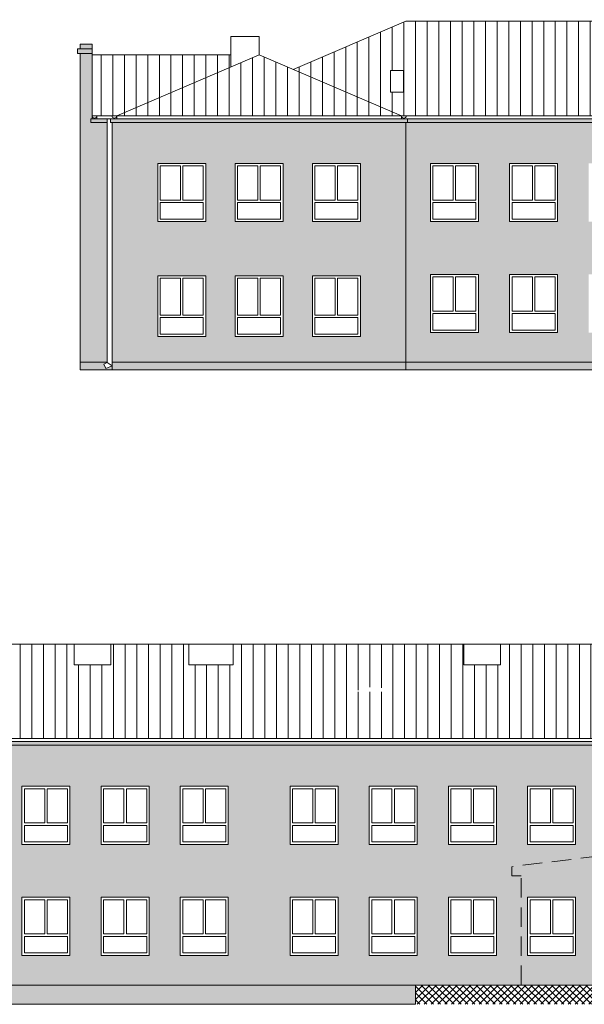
# Model space of a CAD drawing. Header units: centimetres. Extents: x -169503 to -110243, y -22061 to 11368.
# Tile 4 of 37: x -154621 to -152774, y -11557 to -8338. Entities that reach past the tile are written whole.
import ezdxf

# ---------------------------------------------------------------- set-up
doc = ezdxf.new("R2010")
doc.units = ezdxf.units.CM
doc.header["$LTSCALE"] = 10
doc.linetypes.add('UKRYTE', pattern=[9.525, 6.35, -3.175])
for name, color, linetype, lineweight in [('_OKNA', 250, 'Continuous', 15), ('_SC', 250, 'Continuous', 15), ('_WID', 250, 'Continuous', 15)]:
    doc.layers.add(name, color=color, linetype=linetype, lineweight=lineweight)
doc.layers.add('kolor 1', color=250, linetype='Continuous')
doc.layers.add('kolor 2', color=250, linetype='Continuous')

msp = doc.modelspace()

# ---------------------------------------------------------------- hatches: boundary and pattern name
at = {"layer": '_OKNA'}
h = msp.add_hatch(dxfattribs=at)
h.set_pattern_fill('ANSI31', color=256, scale=12, angle=45)
h.set_pattern_definition([(90, (12561.43, -9000.078), (-38.1, 7e-15), [])])
h.paths.add_polyline_path([(-153929.9, -8452.66), (-154383.4, -8452.66), (-154383.4, -8651.61), (-154368.4, -8651.61), (-154303.4, -8651.61), (-153929.9, -8491.98)])
h.paths.add_polyline_path([(-153837.9, -8452.66), (-154303.4, -8651.61), (-153372.4, -8651.61)])
h.paths.add_polyline_path([(-151312.4, -8342.82), (-151939.9, -8342.82), (-151939.9, -8410.44), (-152012.4, -8410.44), (-152012.4, -8342.82), (-152157.4, -8342.82), (-152157.4, -8410.44), (-152277.4, -8410.44), (-152277.4, -8342.82), (-153357.4, -8342.82), (-153726.15, -8500.42), (-153372.4, -8651.61), (-153356.4, -8651.61), (-151312.4, -8651.61)])
edge = h.paths.add_edge_path(flags=16)
edge.add_line((-152552.4, -8543.14), (-152672.4, -8543.14))
edge.add_arc((-152612.4, -8717.92), 184.8, 71.05359, 108.94641, ccw=False)
h.paths.add_polyline_path([(-153365.9, -8574.83), (-153407.9, -8574.83), (-153407.9, -8504.2), (-153365.9, -8504.2)], flags=16)
h = msp.add_hatch(dxfattribs=at)
h.set_pattern_fill('ANSI31', color=256, scale=12, angle=45)
h.set_pattern_definition([(90, (-7476.78, -11036.445), (-38.1, 7e-15), [])])
h.paths.add_polyline_path([(-151696.53, -10489.03), (-152150.03, -10489.03), (-152150.03, -10528.35), (-151776.53, -10687.98), (-151696.53, -10687.98)])
h.paths.add_polyline_path([(-152150.03, -10528.35), (-152242.03, -10489.03), (-152707.53, -10687.98), (-151776.53, -10687.98)])
h.paths.add_polyline_path([(-152722.53, -10379.18), (-153047.53, -10379.18), (-153047.53, -10446.81), (-153167.53, -10446.81), (-153167.53, -10379.18), (-153922.53, -10379.18), (-153922.53, -10446.81), (-154067.53, -10446.81), (-154067.53, -10379.18), (-154322.53, -10379.18), (-154322.53, -10446.81), (-154442.53, -10446.81), (-154442.53, -10379.18), (-154767.53, -10379.18), (-154767.53, -10687.98), (-152707.53, -10687.98), (-152353.77, -10536.79)])
h.paths.add_polyline_path([(-152672.03, -10540.56), (-152672.03, -10611.2), (-152714.03, -10611.2), (-152714.03, -10540.56)], flags=16)
edge = h.paths.add_edge_path(flags=16)
edge.add_line((-153404.51, -10535.07), (-153524.51, -10535.07))
edge.add_arc((-153464.51, -10642.66), 123.19, 60.85218, 119.14782, ccw=False)
h = msp.add_hatch(dxfattribs=at)
h.set_pattern_fill('ANSI37', color=256, scale=5)
h.set_pattern_definition([(45, (-7476.78, -11036.445), (-11.2253202, 11.2253202), []), (135, (-7476.78, -11036.445), (-11.2253202, -11.2253202), [])])
h.paths.add_polyline_path([(-152322.53, -11208.98), (-152163.53, -11208.98), (-152163.53, -11178.98), (-152416.53, -11033.98), (-152722.53, -11071.59), (-152722.53, -11493.98), (-153326.53, -11493.98), (-153326.53, -11556.98), (-151962.53, -11556.98), (-151962.53, -11541.98), (-151997.53, -11541.98), (-151997.53, -11525.98), (-152032.53, -11525.98), (-152032.53, -11509.98), (-152067.53, -11509.98), (-152067.53, -11493.98), (-152322.53, -11493.98)])
at = {"layer": 'kolor 1'}
h = msp.add_hatch(color=256, dxfattribs=at)
h.dxf.hatch_style = 1
h.paths.add_polyline_path([(-154383.4, -8417.61), (-154423.4, -8417.61), (-154423.4, -8432.61), (-154383.4, -8432.61)])
h.paths.add_polyline_path([(-154383.4, -8432.61), (-154423.4, -8432.61), (-154432.4, -8432.61), (-154432.4, -8447.61), (-154383.4, -8447.61)])
h.paths.add_polyline_path([(-154383.4, -8447.61), (-154423.4, -8447.61), (-154423.4, -9457.61), (-154334.4, -9457.61), (-154334.4, -8673.61), (-154388.4, -8673.61), (-154388.4, -8661.61), (-154383.4, -8661.61), (-154383.4, -8655.49, -0.1270167), (-154384.4, -8651.61), (-154383.4, -8651.61)])
h.paths.add_polyline_path([(-154334.4, -8661.61), (-154388.4, -8661.61), (-154388.4, -8673.61), (-154334.4, -8673.61)], flags=17)
h.paths.add_polyline_path([(-153352.4, -8661.61), (-154323.4, -8661.61), (-154323.4, -8673.61), (-153352.4, -8673.61)])
h.paths.add_polyline_path([(-153357.4, -8673.61), (-154318.4, -8673.61), (-154318.4, -9457.61), (-153357.4, -9457.61)])
h.paths.add_polyline_path([(-154169.4, -8807.61), (-154012.4, -8807.61), (-154012.4, -8997.61), (-154169.4, -8997.61)], flags=16)
h.paths.add_polyline_path([(-153916.4, -8807.61), (-153759.4, -8807.61), (-153759.4, -8997.61), (-153916.4, -8997.61)], flags=16)
h.paths.add_polyline_path([(-154169.4, -9174.61), (-154012.4, -9174.61), (-154012.4, -9373.61), (-154169.4, -9373.61)], flags=16)
h.paths.add_polyline_path([(-153916.4, -9174.61), (-153759.4, -9174.61), (-153759.4, -9373.61), (-153916.4, -9373.61)], flags=16)
h.paths.add_polyline_path([(-153663.4, -8807.61), (-153506.4, -8807.61), (-153506.4, -8997.61), (-153663.4, -8997.61)], flags=16)
h.paths.add_polyline_path([(-153663.4, -9174.61), (-153506.4, -9174.61), (-153506.4, -9373.61), (-153663.4, -9373.61)], flags=16)
h.paths.add_polyline_path([(-151336.13, -8673.61), (-153357.4, -8673.61), (-153357.4, -9457.61), (-151523.4, -9457.61), (-151523.4, -9282.61), (-151403.4, -9282.61), (-151403.4, -9457.61), (-151336.13, -9457.61)])
h.paths.add_polyline_path([(-153120.4, -8807.61), (-153120.4, -8997.61), (-153277.4, -8997.61), (-153277.4, -8807.61)], flags=16)
h.paths.add_polyline_path([(-153018.4, -8807.61), (-152861.4, -8807.61), (-152861.4, -8997.61), (-153018.4, -8997.61)], flags=16)
h.paths.add_polyline_path([(-152759.4, -8807.61), (-152602.4, -8807.61), (-152602.4, -8997.61), (-152759.4, -8997.61)], flags=16)
h.paths.add_polyline_path([(-153120.4, -9170.61), (-153120.4, -9360.61), (-153277.4, -9360.61), (-153277.4, -9170.61)], flags=16)
h.paths.add_polyline_path([(-153018.4, -9170.61), (-152861.4, -9170.61), (-152861.4, -9360.61), (-153018.4, -9360.61)], flags=16)
h.paths.add_polyline_path([(-152759.4, -9170.61), (-152602.4, -9170.61), (-152602.4, -9360.61), (-152759.4, -9360.61)], flags=16)
h.paths.add_polyline_path([(-152400.4, -8807.61), (-152243.4, -8807.61), (-152243.4, -8997.61), (-152400.4, -8997.61)], flags=16)
h.paths.add_polyline_path([(-152400.4, -9170.61), (-152243.4, -9170.61), (-152243.4, -9360.61), (-152400.4, -9360.61)], flags=16)
h.paths.add_polyline_path([(-152141.4, -8807.61), (-151984.4, -8807.61), (-151984.4, -8997.61), (-152141.4, -8997.61)], flags=16)
h.paths.add_polyline_path([(-152141.4, -9170.61), (-151984.4, -9170.61), (-151984.4, -9360.61), (-152141.4, -9360.61)], flags=16)
h.paths.add_polyline_path([(-151882.4, -8807.61), (-151725.4, -8807.61), (-151725.4, -8997.61), (-151882.4, -8997.61)], flags=16)
h.paths.add_polyline_path([(-151882.4, -9170.61), (-151725.4, -9170.61), (-151725.4, -9360.61), (-151882.4, -9360.61)], flags=16)
h.paths.add_polyline_path([(-151519.4, -8807.61), (-151407.4, -8807.61), (-151407.4, -8867.61), (-151519.4, -8867.61)], flags=16)
h.paths.add_polyline_path([(-151519.4, -8945.61), (-151407.4, -8945.61), (-151407.4, -9160.61), (-151519.4, -9160.61)], flags=16)
h.paths.add_polyline_path([(-151553.4, -9202.61), (-151373.4, -9202.61), (-151373.4, -9222.61), (-151553.4, -9222.61)], flags=16)
h.paths.add_polyline_path([(-151336.13, -8661.61), (-153352.4, -8661.61), (-153352.4, -8673.61), (-151336.13, -8673.61)])
h.paths.add_polyline_path([(-151282.4, -8673.61), (-151320.13, -8673.61), (-151320.13, -9457.61), (-151282.4, -9457.61)])
h.paths.add_polyline_path([(-151282.4, -8661.61), (-151320.13, -8661.61), (-151320.13, -8673.61), (-151282.4, -8673.61), (-151282.4, -8672.61)])
h.paths.add_polyline_path([(-151282.4, -8524.61), (-151312.4, -8524.61), (-151312.4, -8651.61), (-151282.4, -8651.61)])
h.paths.add_polyline_path([(-151273.4, -8509.61), (-151312.4, -8509.61), (-151312.4, -8524.61), (-151282.4, -8524.61), (-151273.4, -8524.61)])
h.paths.add_polyline_path([(-151282.4, -8494.61), (-151312.4, -8494.61), (-151312.4, -8509.61), (-151282.4, -8509.61)])
h.paths.add_polyline_path([(-151282.4, -8367.61), (-151312.4, -8367.61), (-151312.4, -8494.61), (-151282.4, -8494.61)])
h.paths.add_polyline_path([(-151273.4, -8352.61), (-151312.4, -8352.61), (-151312.4, -8367.61), (-151282.4, -8367.61), (-151273.4, -8367.61)])
h.paths.add_polyline_path([(-151282.4, -8337.61), (-151312.4, -8337.61), (-151312.4, -8352.61), (-151282.4, -8352.61)])
h = msp.add_hatch(color=256, dxfattribs=at)
h.dxf.hatch_style = 1
h.paths.add_polyline_path([(-152738.53, -10697.98), (-154740.93, -10697.98), (-154740.93, -10709.98), (-152738.53, -10709.98)])
h.paths.add_polyline_path([(-152738.53, -10709.98), (-154740.93, -10709.98), (-154740.93, -11493.98), (-153326.53, -11493.98), (-152980.53, -11493.98), (-152980.53, -11136.98), (-153010.53, -11136.98), (-153010.53, -11106.98), (-152738.53, -11073.55)])
h.paths.add_polyline_path([(-154613.53, -10843.98), (-154456.53, -10843.98), (-154456.53, -11033.98), (-154613.53, -11033.98)], flags=16)
h.paths.add_polyline_path([(-154354.53, -10843.98), (-154197.53, -10843.98), (-154197.53, -11033.98), (-154354.53, -11033.98)], flags=16)
h.paths.add_polyline_path([(-154613.53, -11206.98), (-154456.53, -11206.98), (-154456.53, -11396.98), (-154613.53, -11396.98)], flags=16)
h.paths.add_polyline_path([(-154354.53, -11206.98), (-154197.53, -11206.98), (-154197.53, -11396.98), (-154354.53, -11396.98)], flags=16)
h.paths.add_polyline_path([(-154095.53, -10843.98), (-153938.53, -10843.98), (-153938.53, -11033.98), (-154095.53, -11033.98)], flags=16)
h.paths.add_polyline_path([(-154095.53, -11206.98), (-153938.53, -11206.98), (-153938.53, -11396.98), (-154095.53, -11396.98)], flags=16)
h.paths.add_polyline_path([(-153736.53, -10843.98), (-153579.53, -10843.98), (-153579.53, -11033.98), (-153736.53, -11033.98)], flags=16)
h.paths.add_polyline_path([(-153736.53, -11206.98), (-153579.53, -11206.98), (-153579.53, -11396.98), (-153736.53, -11396.98)], flags=16)
h.paths.add_polyline_path([(-153477.53, -10843.98), (-153320.53, -10843.98), (-153320.53, -11033.98), (-153477.53, -11033.98)], flags=16)
h.paths.add_polyline_path([(-153477.53, -11206.98), (-153320.53, -11206.98), (-153320.53, -11396.98), (-153477.53, -11396.98)], flags=16)
h.paths.add_polyline_path([(-153218.53, -10843.98), (-153061.53, -10843.98), (-153061.53, -11033.98), (-153218.53, -11033.98)], flags=16)
h.paths.add_polyline_path([(-153218.53, -11206.98), (-153061.53, -11206.98), (-153061.53, -11396.98), (-153218.53, -11396.98)], flags=16)
h.paths.add_polyline_path([(-152959.53, -10843.98), (-152802.53, -10843.98), (-152802.53, -11033.98), (-152959.53, -11033.98)], flags=16)
h.paths.add_polyline_path([(-152738.53, -11073.55), (-153010.53, -11106.98), (-153010.53, -11136.98), (-152980.53, -11136.98), (-152980.53, -11493.98), (-152738.53, -11493.98)])
h.paths.add_polyline_path([(-152802.53, -11206.98), (-152802.53, -11396.98), (-152959.53, -11396.98), (-152959.53, -11206.98)], flags=16)
at = {"layer": 'kolor 2'}
h = msp.add_hatch(color=256, dxfattribs=at)
h.dxf.hatch_style = 1
h.paths.add_polyline_path([(-154318.4, -9468.86), (-154338.72, -9478.46), (-154345.56, -9464), (-154334.4, -9458.72), (-154334.4, -9457.61), (-154423.4, -9457.61), (-154423.4, -9482.61), (-154318.4, -9482.61)])
h.paths.add_polyline_path([(-153357.4, -9457.61), (-154318.4, -9457.61), (-154318.4, -9482.61), (-153357.4, -9482.61)])
h = msp.add_hatch(color=256, dxfattribs=at)
h.dxf.hatch_style = 1
h.paths.add_polyline_path([(-151523.4, -9457.61), (-153357.4, -9457.61), (-153357.4, -9482.61), (-151523.4, -9482.61)])
h.paths.add_polyline_path([(-151336.13, -9457.61), (-151403.4, -9457.61), (-151403.4, -9482.61), (-151328.13, -9480.78, -0.4142136), (-151336.13, -9472.78)])
h.paths.add_polyline_path([(-151282.4, -9457.61), (-151320.13, -9457.61), (-151320.13, -9472.78, -0.4142136), (-151328.13, -9480.78), (-151282.4, -9480.94)])
h = msp.add_hatch(color=256, dxfattribs=at)
h.dxf.hatch_style = 1
h.paths.add_polyline_path([(-153326.53, -11493.98), (-154740.93, -11493.98), (-154740.93, -11539.93, -1), (-154756.93, -11539.93), (-154756.93, -11493.98), (-154797.53, -11493.98), (-154797.53, -11544.98), (-154797.53, -11556.98), (-153326.53, -11556.98)])

# ---------------------------------------------------------------- linework, layer by layer
at = {"layer": '_OKNA'}
for points in [[(-154161.4, -8927.61), (-154094.9, -8927.61), (-154094.9, -8815.61), (-154161.4, -8815.61)], [(-154020.4, -8927.61), (-154086.9, -8927.61), (-154086.9, -8815.61), (-154020.4, -8815.61)], [(-153908.4, -8927.61), (-153841.9, -8927.61), (-153841.9, -8815.61), (-153908.4, -8815.61)], [(-153767.4, -8927.61), (-153833.9, -8927.61), (-153833.9, -8815.61), (-153767.4, -8815.61)], [(-153655.4, -8927.61), (-153588.9, -8927.61), (-153588.9, -8815.61), (-153655.4, -8815.61)], [(-153514.4, -8927.61), (-153580.9, -8927.61), (-153580.9, -8815.61), (-153514.4, -8815.61)], [(-153269.4, -8927.61), (-153202.9, -8927.61), (-153202.9, -8815.61), (-153269.4, -8815.61)], [(-153128.4, -8927.61), (-153194.9, -8927.61), (-153194.9, -8815.61), (-153128.4, -8815.61)], [(-153010.4, -8927.61), (-152943.9, -8927.61), (-152943.9, -8815.61), (-153010.4, -8815.61)], [(-152869.4, -8927.61), (-152935.9, -8927.61), (-152935.9, -8815.61), (-152869.4, -8815.61)], [(-154161.4, -8989.61), (-154020.4, -8989.61), (-154020.4, -8935.61), (-154161.4, -8935.61)], [(-153908.4, -8989.61), (-153767.4, -8989.61), (-153767.4, -8935.61), (-153908.4, -8935.61)], [(-153655.4, -8989.61), (-153514.4, -8989.61), (-153514.4, -8935.61), (-153655.4, -8935.61)], [(-153269.4, -8989.61), (-153128.4, -8989.61), (-153128.4, -8935.61), (-153269.4, -8935.61)], [(-153010.4, -8989.61), (-152869.4, -8989.61), (-152869.4, -8935.61), (-153010.4, -8935.61)], [(-154161.4, -9303.61), (-154094.9, -9303.61), (-154094.9, -9182.61), (-154161.4, -9182.61)], [(-154020.4, -9303.61), (-154086.9, -9303.61), (-154086.9, -9182.61), (-154020.4, -9182.61)], [(-153908.4, -9303.61), (-153841.9, -9303.61), (-153841.9, -9182.61), (-153908.4, -9182.61)], [(-153767.4, -9303.61), (-153833.9, -9303.61), (-153833.9, -9182.61), (-153767.4, -9182.61)], [(-153655.4, -9303.61), (-153588.9, -9303.61), (-153588.9, -9182.61), (-153655.4, -9182.61)], [(-153514.4, -9303.61), (-153580.9, -9303.61), (-153580.9, -9182.61), (-153514.4, -9182.61)], [(-153269.4, -9290.61), (-153202.9, -9290.61), (-153202.9, -9178.61), (-153269.4, -9178.61)], [(-153128.4, -9290.61), (-153194.9, -9290.61), (-153194.9, -9178.61), (-153128.4, -9178.61)], [(-153010.4, -9290.61), (-152943.9, -9290.61), (-152943.9, -9178.61), (-153010.4, -9178.61)], [(-152869.4, -9290.61), (-152935.9, -9290.61), (-152935.9, -9178.61), (-152869.4, -9178.61)], [(-153269.4, -9352.61), (-153128.4, -9352.61), (-153128.4, -9298.61), (-153269.4, -9298.61)], [(-153010.4, -9352.61), (-152869.4, -9352.61), (-152869.4, -9298.61), (-153010.4, -9298.61)], [(-154161.4, -9365.61), (-154020.4, -9365.61), (-154020.4, -9311.61), (-154161.4, -9311.61)], [(-153908.4, -9365.61), (-153767.4, -9365.61), (-153767.4, -9311.61), (-153908.4, -9311.61)], [(-153655.4, -9365.61), (-153514.4, -9365.61), (-153514.4, -9311.61), (-153655.4, -9311.61)], [(-154605.53, -10963.98), (-154539.03, -10963.98), (-154539.03, -10851.98), (-154605.53, -10851.98)], [(-154464.53, -10963.98), (-154531.03, -10963.98), (-154531.03, -10851.98), (-154464.53, -10851.98)], [(-154346.53, -10963.98), (-154280.03, -10963.98), (-154280.03, -10851.98), (-154346.53, -10851.98)], [(-154205.53, -10963.98), (-154272.03, -10963.98), (-154272.03, -10851.98), (-154205.53, -10851.98)], [(-154087.53, -10963.98), (-154021.03, -10963.98), (-154021.03, -10851.98), (-154087.53, -10851.98)], [(-153946.53, -10963.98), (-154013.03, -10963.98), (-154013.03, -10851.98), (-153946.53, -10851.98)], [(-153728.53, -10963.98), (-153662.03, -10963.98), (-153662.03, -10851.98), (-153728.53, -10851.98)], [(-153587.53, -10963.98), (-153654.03, -10963.98), (-153654.03, -10851.98), (-153587.53, -10851.98)], [(-153469.53, -10963.98), (-153403.03, -10963.98), (-153403.03, -10851.98), (-153469.53, -10851.98)], [(-153328.53, -10963.98), (-153395.03, -10963.98), (-153395.03, -10851.98), (-153328.53, -10851.98)], [(-153210.53, -10963.98), (-153144.03, -10963.98), (-153144.03, -10851.98), (-153210.53, -10851.98)], [(-153069.53, -10963.98), (-153136.03, -10963.98), (-153136.03, -10851.98), (-153069.53, -10851.98)], [(-152951.53, -10963.98), (-152885.03, -10963.98), (-152885.03, -10851.98), (-152951.53, -10851.98)], [(-152810.53, -10963.98), (-152877.03, -10963.98), (-152877.03, -10851.98), (-152810.53, -10851.98)], [(-154605.53, -11025.98), (-154464.53, -11025.98), (-154464.53, -10971.98), (-154605.53, -10971.98)], [(-154346.53, -11025.98), (-154205.53, -11025.98), (-154205.53, -10971.98), (-154346.53, -10971.98)], [(-154087.53, -11025.98), (-153946.53, -11025.98), (-153946.53, -10971.98), (-154087.53, -10971.98)], [(-153728.53, -11025.98), (-153587.53, -11025.98), (-153587.53, -10971.98), (-153728.53, -10971.98)], [(-153469.53, -11025.98), (-153328.53, -11025.98), (-153328.53, -10971.98), (-153469.53, -10971.98)], [(-153210.53, -11025.98), (-153069.53, -11025.98), (-153069.53, -10971.98), (-153210.53, -10971.98)], [(-152951.53, -11025.98), (-152810.53, -11025.98), (-152810.53, -10971.98), (-152951.53, -10971.98)], [(-154605.53, -11326.98), (-154539.03, -11326.98), (-154539.03, -11214.98), (-154605.53, -11214.98)], [(-154464.53, -11326.98), (-154531.03, -11326.98), (-154531.03, -11214.98), (-154464.53, -11214.98)], [(-154346.53, -11326.98), (-154280.03, -11326.98), (-154280.03, -11214.98), (-154346.53, -11214.98)], [(-154205.53, -11326.98), (-154272.03, -11326.98), (-154272.03, -11214.98), (-154205.53, -11214.98)], [(-154087.53, -11326.98), (-154021.03, -11326.98), (-154021.03, -11214.98), (-154087.53, -11214.98)], [(-153946.53, -11326.98), (-154013.03, -11326.98), (-154013.03, -11214.98), (-153946.53, -11214.98)], [(-153728.53, -11326.98), (-153662.03, -11326.98), (-153662.03, -11214.98), (-153728.53, -11214.98)], [(-153587.53, -11326.98), (-153654.03, -11326.98), (-153654.03, -11214.98), (-153587.53, -11214.98)], [(-153469.53, -11326.98), (-153403.03, -11326.98), (-153403.03, -11214.98), (-153469.53, -11214.98)], [(-153328.53, -11326.98), (-153395.03, -11326.98), (-153395.03, -11214.98), (-153328.53, -11214.98)], [(-153210.53, -11326.98), (-153144.03, -11326.98), (-153144.03, -11214.98), (-153210.53, -11214.98)], [(-153069.53, -11326.98), (-153136.03, -11326.98), (-153136.03, -11214.98), (-153069.53, -11214.98)], [(-152951.53, -11326.98), (-152885.03, -11326.98), (-152885.03, -11214.98), (-152951.53, -11214.98)], [(-152810.53, -11326.98), (-152877.03, -11326.98), (-152877.03, -11214.98), (-152810.53, -11214.98)], [(-154605.53, -11388.98), (-154464.53, -11388.98), (-154464.53, -11334.98), (-154605.53, -11334.98)], [(-154346.53, -11388.98), (-154205.53, -11388.98), (-154205.53, -11334.98), (-154346.53, -11334.98)], [(-154087.53, -11388.98), (-153946.53, -11388.98), (-153946.53, -11334.98), (-154087.53, -11334.98)], [(-153728.53, -11388.98), (-153587.53, -11388.98), (-153587.53, -11334.98), (-153728.53, -11334.98)], [(-153469.53, -11388.98), (-153328.53, -11388.98), (-153328.53, -11334.98), (-153469.53, -11334.98)], [(-153210.53, -11388.98), (-153069.53, -11388.98), (-153069.53, -11334.98), (-153210.53, -11334.98)], [(-152951.53, -11388.98), (-152810.53, -11388.98), (-152810.53, -11334.98), (-152951.53, -11334.98)]]:
    msp.add_lwpolyline(points, close=True, dxfattribs=at)
at = {"layer": '_SC'}
for p, q in [((-154423.4, -9482.61), (-150779.4, -9482.61)), ((-153326.53, -11493.98), (-152722.53, -11493.98)), ((-153326.53, -11493.98), (-153326.53, -11556.98)), ((-154797.53, -11556.98), (-153326.53, -11556.98))]:
    msp.add_line(p, q, dxfattribs=at)
at = {"layer": '_WID'}
for p, q in [((-153726.15, -8500.42), (-153357.4, -8342.82)), ((-153357.4, -8342.82), (-151312.4, -8342.82)), ((-154432.4, -8432.61), (-154383.4, -8432.61)), ((-154432.4, -8432.61), (-154432.4, -8447.61)), ((-154423.4, -8417.61), (-154423.4, -8432.61)), ((-154423.4, -8432.61), (-154423.4, -8417.61)), ((-154423.4, -8417.61), (-154383.4, -8417.61)), ((-154383.4, -8417.61), (-154383.4, -8661.61)), ((-154432.4, -8447.61), (-154383.4, -8447.61)), ((-154423.4, -8447.61), (-154423.4, -9482.61)), ((-153929.9, -8452.66), (-154383.4, -8452.66)), ((-154303.4, -8651.61), (-153837.9, -8452.66)), ((-153372.4, -8651.61), (-153837.9, -8452.66)), ((-154368.4, -8651.61), (-154384.4, -8651.61)), ((-154383.4, -8651.61), (-151282.4, -8651.61)), ((-154368.4, -8661.61), (-154368.4, -8651.61)), ((-154303.4, -8651.61), (-154319.4, -8651.61)), ((-154303.4, -8661.61), (-154303.4, -8651.61)), ((-153372.4, -8661.61), (-153372.4, -8651.61)), ((-153372.4, -8651.61), (-153356.4, -8651.61)), ((-154388.4, -8661.61), (-154388.4, -8673.61)), ((-154388.4, -8661.61), (-151282.4, -8661.61)), ((-154388.4, -8673.61), (-154334.4, -8673.61)), ((-154334.4, -8661.61), (-154334.4, -9458.72)), ((-154323.4, -8661.61), (-154323.4, -8673.61)), ((-154323.4, -8673.61), (-151336.13, -8673.61)), ((-154318.4, -8673.61), (-154318.4, -9482.61)), ((-153357.4, -8673.61), (-153357.4, -9482.61)), ((-153352.4, -8661.61), (-153352.4, -8673.61)), ((-154423.4, -9457.61), (-154334.4, -9457.61)), ((-154345.56, -9464), (-154334.4, -9458.72)), ((-154345.56, -9464), (-154338.72, -9478.46)), ((-154334.4, -9458.72), (-154318.4, -9468.86)), ((-154318.4, -9457.61), (-151523.4, -9457.61)), ((-154338.72, -9478.46), (-154318.4, -9468.86)), ((-152722.53, -10379.18), (-154767.53, -10379.18)), ((-151696.53, -10687.98), (-154797.53, -10687.98)), ((-151691.53, -10697.98), (-154797.53, -10697.98)), ((-152738.53, -10709.98), (-154740.93, -10709.98)), ((-153326.53, -11493.98), (-154740.93, -11493.98))]:
    msp.add_line(p, q, dxfattribs=at)
at = {"layer": '_WID', "color": 4, "linetype": 'UKRYTE'}
for p, q in [((-152722.53, -11071.59), (-153010.53, -11106.98)), ((-153010.53, -11136.98), (-153010.53, -11106.98)), ((-152980.53, -11136.98), (-153010.53, -11136.98)), ((-152980.53, -11493.98), (-152980.53, -11136.98))]:
    msp.add_line(p, q, dxfattribs=at)
at = {"layer": '_WID'}
msp.add_lwpolyline([(-153929.9, -8491.98), (-153929.9, -8392.66), (-153837.9, -8392.66), (-153837.9, -8452.66)], dxfattribs=at)
for points in [[(-153407.9, -8574.83), (-153365.9, -8574.83), (-153365.9, -8504.2), (-153407.9, -8504.2)], [(-154012.4, -8997.61), (-154169.4, -8997.61), (-154169.4, -8807.61), (-154012.4, -8807.61)], [(-153759.4, -8997.61), (-153916.4, -8997.61), (-153916.4, -8807.61), (-153759.4, -8807.61)], [(-153506.4, -8997.61), (-153663.4, -8997.61), (-153663.4, -8807.61), (-153506.4, -8807.61)], [(-153277.4, -8997.61), (-153120.4, -8997.61), (-153120.4, -8807.61), (-153277.4, -8807.61)], [(-153018.4, -8997.61), (-152861.4, -8997.61), (-152861.4, -8807.61), (-153018.4, -8807.61)], [(-154169.4, -9373.61), (-154012.4, -9373.61), (-154012.4, -9174.61), (-154169.4, -9174.61)], [(-153916.4, -9373.61), (-153759.4, -9373.61), (-153759.4, -9174.61), (-153916.4, -9174.61)], [(-153663.4, -9373.61), (-153506.4, -9373.61), (-153506.4, -9174.61), (-153663.4, -9174.61)], [(-153277.4, -9360.61), (-153120.4, -9360.61), (-153120.4, -9170.61), (-153277.4, -9170.61)], [(-153018.4, -9360.61), (-152861.4, -9360.61), (-152861.4, -9170.61), (-153018.4, -9170.61)], [(-154442.53, -10446.81), (-154322.53, -10446.81), (-154322.53, -10379.18), (-154442.53, -10379.18)], [(-154067.53, -10446.81), (-153922.53, -10446.81), (-153922.53, -10379.18), (-154067.53, -10379.18)], [(-153167.53, -10446.81), (-153047.53, -10446.81), (-153047.53, -10379.18), (-153167.53, -10379.18)], [(-154456.53, -11033.98), (-154613.53, -11033.98), (-154613.53, -10843.98), (-154456.53, -10843.98)], [(-154197.53, -11033.98), (-154354.53, -11033.98), (-154354.53, -10843.98), (-154197.53, -10843.98)], [(-153938.53, -11033.98), (-154095.53, -11033.98), (-154095.53, -10843.98), (-153938.53, -10843.98)], [(-153579.53, -11033.98), (-153736.53, -11033.98), (-153736.53, -10843.98), (-153579.53, -10843.98)], [(-153320.53, -11033.98), (-153477.53, -11033.98), (-153477.53, -10843.98), (-153320.53, -10843.98)], [(-153061.53, -11033.98), (-153218.53, -11033.98), (-153218.53, -10843.98), (-153061.53, -10843.98)], [(-152802.53, -11033.98), (-152959.53, -11033.98), (-152959.53, -10843.98), (-152802.53, -10843.98)], [(-154456.53, -11396.98), (-154613.53, -11396.98), (-154613.53, -11206.98), (-154456.53, -11206.98)], [(-154197.53, -11396.98), (-154354.53, -11396.98), (-154354.53, -11206.98), (-154197.53, -11206.98)], [(-153938.53, -11396.98), (-154095.53, -11396.98), (-154095.53, -11206.98), (-153938.53, -11206.98)], [(-153579.53, -11396.98), (-153736.53, -11396.98), (-153736.53, -11206.98), (-153579.53, -11206.98)], [(-153320.53, -11396.98), (-153477.53, -11396.98), (-153477.53, -11206.98), (-153320.53, -11206.98)], [(-153061.53, -11396.98), (-153218.53, -11396.98), (-153218.53, -11206.98), (-153061.53, -11206.98)], [(-152802.53, -11396.98), (-152959.53, -11396.98), (-152959.53, -11206.98), (-152802.53, -11206.98)]]:
    msp.add_lwpolyline(points, close=True, dxfattribs=at)
for centre in [(-154376.4, -8651.61), (-154311.4, -8651.61), (-153364.4, -8651.61)]:
    msp.add_arc(centre, 8, 180, 0, dxfattribs=at)

doc.saveas('drawing.dxf')
